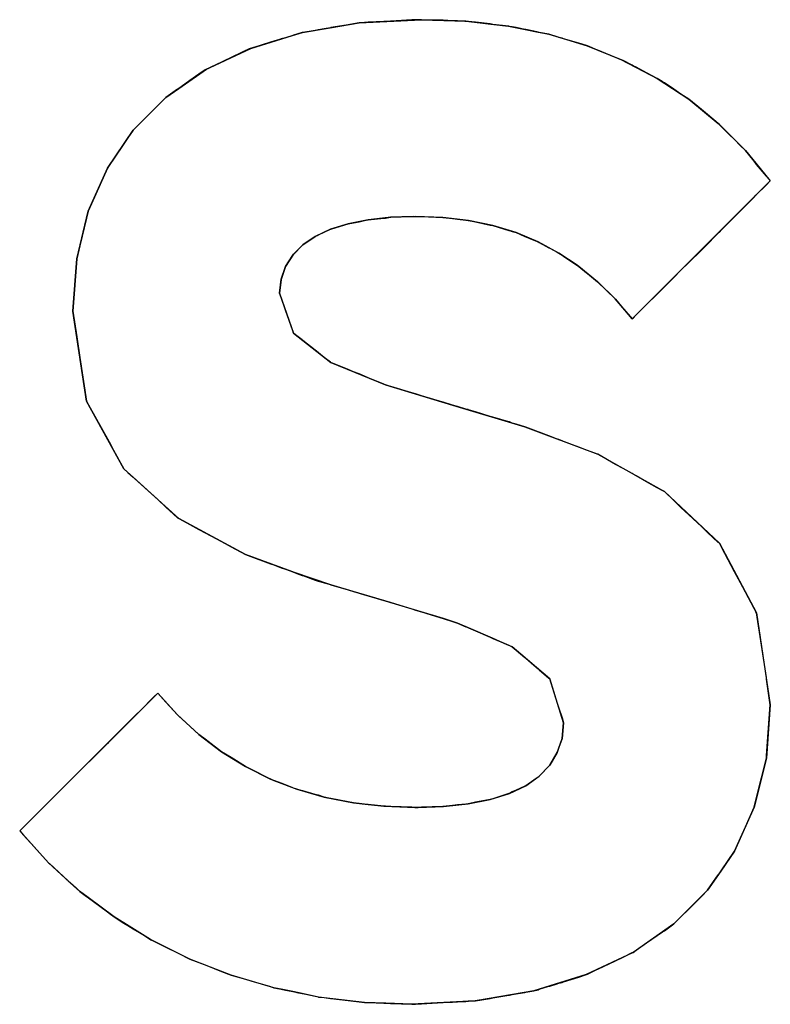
# Model space of a CAD drawing. Extents: x -181 to 108, y -18 to 160.
# Tile 10 of 17: x 27.089 to 27.768, y 20.575 to 21.466. Entities that reach past the tile are written whole.
import ezdxf

# ---------------------------------------------------------------- set-up
doc = ezdxf.new("R2010")
doc.units = 0
doc.layers.add('BOARD_GEOMETRY_SILKSCREEN_TOP', color=1, linetype='CONTINUOUS')

msp = doc.modelspace()

# ---------------------------------------------------------------- linework, layer by layer
at = {"layer": 'BOARD_GEOMETRY_SILKSCREEN_TOP'}
msp.add_lwpolyline([(27.755342, 20.929092), (27.767788, 20.846034), (27.764232, 20.797774), (27.75331, 20.753578), (27.73553, 20.7137), (27.723084, 20.695666), (27.711146, 20.678394), (27.680666, 20.647914), (27.643836, 20.62226), (27.601418, 20.602194), (27.559, 20.588986), (27.554174, 20.587462), (27.53233, 20.583398), (27.532076, 20.583652), (27.517598, 20.581112), (27.510232, 20.579842), (27.501088, 20.578318), (27.494738, 20.578064), (27.492452, 20.57781), (27.44343, 20.57527), (27.420316, 20.576286), (27.401012, 20.577048), (27.359356, 20.581874), (27.344624, 20.584922), (27.336242, 20.5867), (27.325828, 20.588986), (27.31897, 20.590256), (27.280362, 20.601686), (27.243024, 20.616164), (27.207718, 20.633944), (27.1907, 20.644358), (27.174698, 20.654264), (27.15133, 20.67179), (27.143456, 20.677632), (27.138376, 20.682204), (27.115262, 20.703286), (27.102054, 20.718018), (27.089354, 20.731988), (27.214068, 20.856702), (27.232102, 20.83689), (27.251406, 20.81911), (27.271726, 20.803616), (27.293316, 20.790154), (27.310842, 20.781518), (27.31897, 20.777708), (27.339798, 20.769834), (27.36469, 20.762468), (27.391106, 20.757388), (27.404314, 20.755864), (27.418792, 20.75434), (27.427936, 20.754086), (27.436572, 20.753832), (27.446478, 20.753324), (27.449526, 20.753324), (27.472386, 20.754086), (27.494738, 20.756626), (27.51455, 20.760436), (27.532076, 20.766024), (27.546808, 20.772882), (27.559, 20.781518), (27.568398, 20.791424), (27.575256, 20.802854), (27.579574, 20.815554), (27.580844, 20.829778), (27.568398, 20.869656), (27.542236, 20.892008), (27.534616, 20.898358), (27.530044, 20.90039), (27.516582, 20.906232), (27.494992, 20.91563), (27.485086, 20.919948), (27.472386, 20.924012), (27.370532, 20.954492), (27.33675, 20.965922), (27.293316, 20.981924), (27.233118, 21.014436), (27.183842, 21.05914), (27.149806, 21.120608), (27.13736, 21.202142), (27.140916, 21.249386), (27.15133, 21.292312), (27.168602, 21.331174), (27.19197, 21.365718), (27.221434, 21.395182), (27.233118, 21.40331), (27.258264, 21.420836), (27.297126, 21.439632), (27.344878, 21.45411), (27.370024, 21.458174), (27.396186, 21.462746), (27.419554, 21.463762), (27.443684, 21.465286), (27.446732, 21.465286), (27.452828, 21.46554), (27.468068, 21.465032), (27.483816, 21.464524), (27.489912, 21.464524), (27.49169, 21.46427), (27.493468, 21.46427), (27.498548, 21.463508), (27.515312, 21.461476), (27.53106, 21.459698), (27.5463, 21.45665), (27.557984, 21.454364), (27.56789, 21.452332), (27.579574, 21.448776), (27.60218, 21.441918), (27.63266, 21.429472), (27.666188, 21.4122), (27.680158, 21.403056), (27.694128, 21.393658), (27.720798, 21.371814), (27.745436, 21.347176), (27.75458, 21.335746), (27.767788, 21.319744), (27.643074, 21.19503), (27.641296, 21.197062), (27.62758, 21.213064), (27.611578, 21.228558), (27.601672, 21.236686), (27.594814, 21.242528), (27.594052, 21.243036), (27.57678, 21.254466), (27.557984, 21.264626), (27.538172, 21.273008), (27.51709, 21.279358), (27.494738, 21.28393), (27.471878, 21.286724), (27.462988, 21.286978), (27.444954, 21.287486), (27.424634, 21.286978), (27.418538, 21.286216), (27.404314, 21.284692), (27.38628, 21.280882), (27.370278, 21.276056), (27.359102, 21.270722), (27.356562, 21.269452), (27.345132, 21.261832), (27.33675, 21.25345), (27.329638, 21.242528), (27.325828, 21.23059), (27.324304, 21.218144), (27.33675, 21.182076), (27.370532, 21.15566), (27.4193, 21.135594), (27.472132, 21.119592), (27.494992, 21.112734), (27.546046, 21.097494), (27.558238, 21.092922), (27.611832, 21.072602), (27.67203, 21.03882), (27.721814, 20.992084)], close=True, dxfattribs=at)
for points in [[(27.396186, 21.462746), (27.452574, 21.46554)], [(27.443684, 21.465286), (27.424888, 21.46427)], [(27.44724, 21.465286), (27.443684, 21.465286)], [(27.452574, 21.46554), (27.44724, 21.465286)], [(27.452574, 21.46554), (27.492706, 21.46427)], [(27.471878, 21.465032), (27.452574, 21.46554)], [(27.472132, 21.465032), (27.471878, 21.465032)], [(27.480514, 21.464524), (27.472132, 21.465032)], [(27.485086, 21.464524), (27.480514, 21.464524)], [(27.492706, 21.46427), (27.485086, 21.464524)], [(27.344624, 21.453856), (27.396186, 21.462746)], [(27.356562, 21.455888), (27.345132, 21.45411)], [(27.359102, 21.456396), (27.356562, 21.455888)], [(27.359356, 21.456396), (27.359102, 21.456396)], [(27.36469, 21.457412), (27.359356, 21.456396)], [(27.370278, 21.458174), (27.36469, 21.457412)], [(27.370532, 21.458428), (27.370278, 21.458174)], [(27.38628, 21.460968), (27.370532, 21.458428)], [(27.391106, 21.46173), (27.38628, 21.460968)], [(27.396186, 21.462746), (27.391106, 21.46173)], [(27.401012, 21.463), (27.396186, 21.462746)], [(27.404314, 21.463254), (27.401012, 21.463)], [(27.418538, 21.463762), (27.404314, 21.463254)], [(27.420062, 21.464016), (27.418538, 21.463762)], [(27.424634, 21.46427), (27.420062, 21.464016)], [(27.424888, 21.46427), (27.424634, 21.46427)], [(27.492706, 21.46427), (27.531314, 21.459698)], [(27.494738, 21.464016), (27.492706, 21.46427)], [(27.494992, 21.464016), (27.494738, 21.464016)], [(27.501342, 21.463254), (27.494992, 21.464016)], [(27.51455, 21.46173), (27.501342, 21.463254)], [(27.51709, 21.461222), (27.51455, 21.46173)], [(27.531314, 21.459698), (27.51709, 21.461222)], [(27.531314, 21.459698), (27.567636, 21.452332)], [(27.532076, 21.459444), (27.531314, 21.459698)], [(27.534616, 21.458936), (27.532076, 21.459444)], [(27.538172, 21.458428), (27.534616, 21.458936)], [(27.546046, 21.45665), (27.538172, 21.458428)], [(27.546808, 21.45665), (27.546046, 21.45665)], [(27.55392, 21.455126), (27.546808, 21.45665)], [(27.298142, 21.439632), (27.344624, 21.453856)], [(27.324304, 21.44776), (27.31897, 21.446236)], [(27.325828, 21.448268), (27.324304, 21.44776)], [(27.329638, 21.449284), (27.325828, 21.448268)], [(27.336242, 21.451316), (27.329638, 21.449284)], [(27.33675, 21.45157), (27.336242, 21.451316)], [(27.339798, 21.452586), (27.33675, 21.45157)], [(27.344624, 21.453856), (27.339798, 21.452586)], [(27.345132, 21.45411), (27.344624, 21.453856)], [(27.557984, 21.454364), (27.55392, 21.455126)], [(27.559, 21.45411), (27.557984, 21.454364)], [(27.567636, 21.452332), (27.559, 21.45411)], [(27.567636, 21.452332), (27.602434, 21.441918)], [(27.568398, 21.452078), (27.567636, 21.452332)], [(27.575256, 21.450046), (27.568398, 21.452078)], [(27.57678, 21.449538), (27.575256, 21.450046)], [(27.579574, 21.448776), (27.57678, 21.449538)], [(27.580844, 21.448268), (27.579574, 21.448776)], [(27.594814, 21.444204), (27.580844, 21.448268)], [(27.256994, 21.420074), (27.298142, 21.439632)], [(27.298142, 21.439632), (27.29357, 21.4376)], [(27.315922, 21.44522), (27.298142, 21.439632)], [(27.31897, 21.446236), (27.315922, 21.44522)], [(27.601672, 21.442172), (27.594814, 21.444204)], [(27.602434, 21.441918), (27.601672, 21.442172)], [(27.602434, 21.441918), (27.634946, 21.42871)], [(27.611578, 21.438108), (27.602434, 21.441918)], [(27.611832, 21.438108), (27.611578, 21.438108)], [(27.627834, 21.431504), (27.611832, 21.438108)], [(27.280362, 21.43125), (27.271726, 21.427186)], [(27.293316, 21.437346), (27.280362, 21.43125)], [(27.29357, 21.4376), (27.293316, 21.437346)], [(27.634946, 21.42871), (27.627834, 21.431504)], [(27.221434, 21.395182), (27.256994, 21.420074)], [(27.256994, 21.420074), (27.251406, 21.416264)], [(27.271726, 21.427186), (27.256994, 21.420074)], [(27.634946, 21.42871), (27.66568, 21.412454)], [(27.643074, 21.424392), (27.634946, 21.42871)], [(27.643836, 21.423884), (27.643074, 21.424392)], [(27.64663, 21.422614), (27.643836, 21.423884)], [(27.656028, 21.417534), (27.64663, 21.422614)], [(27.251406, 21.416264), (27.243024, 21.410422)], [(27.66568, 21.412454), (27.656028, 21.417534)], [(27.66568, 21.412454), (27.694128, 21.393658)], [(27.669998, 21.40966), (27.66568, 21.412454)], [(27.232102, 21.402802), (27.221434, 21.395182)], [(27.233118, 21.40331), (27.232102, 21.402802)], [(27.243024, 21.410422), (27.233118, 21.40331)], [(27.67203, 21.40839), (27.669998, 21.40966)], [(27.680666, 21.402802), (27.67203, 21.40839)], [(27.687016, 21.39823), (27.680666, 21.402802)], [(27.19197, 21.365718), (27.221434, 21.395182)], [(27.221434, 21.395182), (27.214068, 21.387816)], [(27.694128, 21.393658), (27.687016, 21.39823)], [(27.694128, 21.393658), (27.720798, 21.371814)], [(27.705558, 21.38426), (27.694128, 21.393658)], [(27.214068, 21.387816), (27.210512, 21.38426)], [(27.207972, 21.38172), (27.201114, 21.374862)], [(27.210512, 21.38426), (27.207972, 21.38172)], [(27.711146, 21.379688), (27.705558, 21.38426)], [(27.720798, 21.371814), (27.711146, 21.379688)], [(27.201114, 21.374862), (27.19197, 21.365718)], [(27.720798, 21.371814), (27.745436, 21.347176)], [(27.721814, 21.370798), (27.720798, 21.371814)], [(27.723846, 21.368766), (27.721814, 21.370798)], [(27.73553, 21.357082), (27.723846, 21.368766)], [(27.168602, 21.331174), (27.19197, 21.365718)], [(27.187144, 21.358606), (27.183588, 21.353272)], [(27.19197, 21.365718), (27.187144, 21.358606)], [(27.183588, 21.353272), (27.174698, 21.340318)], [(27.740864, 21.351494), (27.73553, 21.357082)], [(27.745436, 21.347176), (27.740864, 21.351494)], [(27.174698, 21.340318), (27.170126, 21.333714)], [(27.745436, 21.347176), (27.767788, 21.319744)], [(27.75331, 21.337524), (27.745436, 21.347176)], [(27.15133, 21.292312), (27.168602, 21.331174)], [(27.168602, 21.331174), (27.151584, 21.293074)], [(27.170126, 21.333714), (27.168602, 21.331174)], [(27.754834, 21.335492), (27.75331, 21.337524)], [(27.755342, 21.33473), (27.754834, 21.335492)], [(27.764232, 21.324062), (27.755342, 21.33473)], [(27.764232, 21.316188), (27.754834, 21.30679)], [(27.767788, 21.319744), (27.764232, 21.316188)], [(27.764232, 21.316188), (27.767788, 21.319744)], [(27.754834, 21.30679), (27.740864, 21.29282)], [(27.745436, 21.297138), (27.75331, 21.305012)], [(27.75331, 21.305012), (27.754834, 21.30679)], [(27.754834, 21.30679), (27.755342, 21.307298)], [(27.740864, 21.29282), (27.745436, 21.297138)], [(27.140916, 21.249386), (27.15133, 21.292312)], [(27.15133, 21.292312), (27.149806, 21.285962)], [(27.151584, 21.293074), (27.15133, 21.292312)], [(27.424888, 21.286978), (27.404314, 21.284692)], [(27.420062, 21.286216), (27.424634, 21.286978)], [(27.424634, 21.286978), (27.424888, 21.286978)], [(27.44724, 21.287486), (27.424888, 21.286978)], [(27.424888, 21.286978), (27.443684, 21.287486)], [(27.443684, 21.287486), (27.44724, 21.287486)], [(27.471878, 21.286724), (27.44724, 21.287486)], [(27.44724, 21.287486), (27.452574, 21.287486)], [(27.452574, 21.287486), (27.471878, 21.286724)], [(27.494992, 21.28393), (27.471878, 21.286724)], [(27.471878, 21.286724), (27.472132, 21.286724)], [(27.472132, 21.286724), (27.480514, 21.285708)], [(27.740864, 21.29282), (27.723846, 21.275802)], [(27.723846, 21.275802), (27.73553, 21.287232)], [(27.73553, 21.287232), (27.740864, 21.29282)], [(27.149806, 21.285962), (27.14371, 21.26107)], [(27.38628, 21.280882), (27.370278, 21.276056)], [(27.370532, 21.276056), (27.38628, 21.280882)], [(27.404314, 21.284692), (27.38628, 21.280882)], [(27.38628, 21.280882), (27.391106, 21.281898)], [(27.391106, 21.281898), (27.396186, 21.282914)], [(27.396186, 21.282914), (27.401012, 21.28393)], [(27.401012, 21.28393), (27.404314, 21.284692)], [(27.404314, 21.284692), (27.418538, 21.286216)], [(27.418538, 21.286216), (27.420062, 21.286216)], [(27.480514, 21.285708), (27.485086, 21.2852)], [(27.485086, 21.2852), (27.492706, 21.284184)], [(27.492706, 21.284184), (27.494738, 21.28393)], [(27.494738, 21.28393), (27.494992, 21.28393)], [(27.51709, 21.279358), (27.494992, 21.28393)], [(27.494992, 21.28393), (27.501342, 21.28266)], [(27.501342, 21.28266), (27.51455, 21.279866)], [(27.51455, 21.279866), (27.51709, 21.279358)], [(27.538172, 21.273008), (27.51709, 21.279358)], [(27.51709, 21.279358), (27.531314, 21.27504)], [(27.345132, 21.261832), (27.356562, 21.269452)], [(27.356562, 21.269452), (27.345132, 21.261832)], [(27.370278, 21.276056), (27.356562, 21.269452)], [(27.356562, 21.269452), (27.359102, 21.270722)], [(27.359102, 21.270722), (27.359356, 21.270976)], [(27.359356, 21.270976), (27.36469, 21.273516)], [(27.36469, 21.273516), (27.370278, 21.276056)], [(27.370278, 21.276056), (27.370532, 21.276056)], [(27.531314, 21.27504), (27.532076, 21.274786)], [(27.532076, 21.274786), (27.534616, 21.274024)], [(27.534616, 21.274024), (27.538172, 21.273008)], [(27.557984, 21.264626), (27.538172, 21.273008)], [(27.538172, 21.273008), (27.546046, 21.269452)], [(27.546046, 21.269452), (27.546808, 21.269198)], [(27.546808, 21.269198), (27.55392, 21.26615)], [(27.723846, 21.275802), (27.705558, 21.25726)], [(27.711146, 21.263102), (27.720798, 21.272754)], [(27.720798, 21.272754), (27.721814, 21.273516)], [(27.721814, 21.273516), (27.723846, 21.275802)], [(27.14371, 21.26107), (27.140916, 21.249386)], [(27.345132, 21.261832), (27.336242, 21.252688)], [(27.339798, 21.256498), (27.344624, 21.261324)], [(27.344624, 21.261324), (27.345132, 21.261832)], [(27.55392, 21.26615), (27.557984, 21.264626)], [(27.57678, 21.254466), (27.557984, 21.264626)], [(27.557984, 21.264626), (27.559, 21.264118)], [(27.559, 21.264118), (27.567636, 21.259292)], [(27.705558, 21.25726), (27.711146, 21.263102)], [(27.329638, 21.242528), (27.336242, 21.252688)], [(27.336242, 21.252688), (27.329638, 21.242528)], [(27.336242, 21.252688), (27.33675, 21.25345)], [(27.33675, 21.25345), (27.339798, 21.256498)], [(27.567636, 21.259292), (27.568398, 21.259038)], [(27.568398, 21.259038), (27.575256, 21.255228)], [(27.575256, 21.255228), (27.57678, 21.254466)], [(27.594814, 21.242528), (27.57678, 21.254466)], [(27.57678, 21.254466), (27.579574, 21.252688)], [(27.579574, 21.252688), (27.580844, 21.251672)], [(27.580844, 21.251672), (27.594814, 21.242528)], [(27.705558, 21.25726), (27.687016, 21.238972)], [(27.694128, 21.246084), (27.705558, 21.25726)], [(27.140916, 21.249386), (27.13736, 21.202142)], [(27.13736, 21.202142), (27.140916, 21.249386)], [(27.325828, 21.230844), (27.329638, 21.242528)], [(27.329638, 21.242528), (27.325828, 21.230844)], [(27.611578, 21.228558), (27.594814, 21.242528)], [(27.594814, 21.242528), (27.601672, 21.236686)], [(27.687016, 21.238972), (27.694128, 21.246084)], [(27.601672, 21.236686), (27.602434, 21.236178)], [(27.602434, 21.236178), (27.611578, 21.228558)], [(27.687016, 21.238972), (27.669998, 21.221954)], [(27.680666, 21.232368), (27.687016, 21.238972)], [(27.324304, 21.218144), (27.325828, 21.230844)], [(27.325828, 21.230844), (27.324304, 21.218144)], [(27.627834, 21.21281), (27.611578, 21.228558)], [(27.611578, 21.228558), (27.611832, 21.228558)], [(27.611832, 21.228558), (27.627834, 21.21281)], [(27.67203, 21.223986), (27.680666, 21.232368)], [(27.325828, 21.214334), (27.324304, 21.218144)], [(27.324304, 21.218144), (27.33675, 21.182076)], [(27.669998, 21.221954), (27.656028, 21.207984)], [(27.656028, 21.207984), (27.66568, 21.217382)], [(27.66568, 21.217382), (27.669998, 21.221954)], [(27.669998, 21.221954), (27.67203, 21.223986)], [(27.329638, 21.202904), (27.325828, 21.214334)], [(27.643074, 21.19503), (27.627834, 21.21281)], [(27.627834, 21.21281), (27.634946, 21.204428)], [(27.656028, 21.207984), (27.64663, 21.198586)], [(27.64663, 21.198586), (27.656028, 21.207984)], [(27.13736, 21.202142), (27.140916, 21.178774)], [(27.149806, 21.120608), (27.13736, 21.202142)], [(27.336242, 21.184108), (27.329638, 21.202904)], [(27.634946, 21.204428), (27.643074, 21.19503)], [(27.64663, 21.198586), (27.643074, 21.19503)], [(27.643836, 21.195792), (27.64663, 21.198586)], [(27.643074, 21.19503), (27.643836, 21.195792)], [(27.33675, 21.182076), (27.336242, 21.184108)], [(27.339798, 21.17979), (27.33675, 21.182076)], [(27.33675, 21.182076), (27.370532, 21.15566)], [(27.344624, 21.17598), (27.339798, 21.17979)], [(27.140916, 21.178774), (27.14371, 21.160232)], [(27.345132, 21.175472), (27.344624, 21.17598)], [(27.356562, 21.166582), (27.345132, 21.175472)], [(27.359102, 21.16455), (27.356562, 21.166582)], [(27.359356, 21.164296), (27.359102, 21.16455)], [(27.36469, 21.160232), (27.359356, 21.164296)], [(27.14371, 21.160232), (27.149806, 21.120608)], [(27.370278, 21.155914), (27.36469, 21.160232)], [(27.370532, 21.15566), (27.370278, 21.155914)], [(27.370532, 21.15566), (27.420062, 21.13534)], [(27.38628, 21.14931), (27.370532, 21.15566)], [(27.391106, 21.147278), (27.38628, 21.14931)], [(27.396186, 21.145246), (27.391106, 21.147278)], [(27.401012, 21.143214), (27.396186, 21.145246)], [(27.404314, 21.14169), (27.401012, 21.143214)], [(27.418538, 21.135848), (27.404314, 21.14169)], [(27.420062, 21.13534), (27.418538, 21.135848)], [(27.420062, 21.13534), (27.480514, 21.117052)], [(27.424634, 21.133816), (27.420062, 21.13534)], [(27.424888, 21.133816), (27.424634, 21.133816)], [(27.443684, 21.128228), (27.424888, 21.133816)], [(27.44724, 21.127212), (27.443684, 21.128228)], [(27.452574, 21.125434), (27.44724, 21.127212)], [(27.149806, 21.120608), (27.15133, 21.117814)], [(27.183588, 21.059394), (27.149806, 21.120608)], [(27.15133, 21.117814), (27.151584, 21.117306)], [(27.151584, 21.117306), (27.168602, 21.086572)], [(27.471878, 21.119846), (27.452574, 21.125434)], [(27.472132, 21.119592), (27.471878, 21.119846)], [(27.480514, 21.117052), (27.472132, 21.119592)], [(27.480514, 21.117052), (27.546046, 21.097494)], [(27.485086, 21.115782), (27.480514, 21.117052)], [(27.492706, 21.113496), (27.485086, 21.115782)], [(27.494738, 21.112988), (27.492706, 21.113496)], [(27.494992, 21.112734), (27.494738, 21.112988)], [(27.501342, 21.110956), (27.494992, 21.112734)], [(27.51455, 21.106892), (27.501342, 21.110956)], [(27.51709, 21.10613), (27.51455, 21.106892)], [(27.531314, 21.102066), (27.51709, 21.10613)], [(27.532076, 21.101812), (27.531314, 21.102066)], [(27.534616, 21.100796), (27.532076, 21.101812)], [(27.538172, 21.09978), (27.534616, 21.100796)], [(27.546046, 21.097494), (27.538172, 21.09978)], [(27.546046, 21.097494), (27.611832, 21.072602)], [(27.546808, 21.09724), (27.546046, 21.097494)], [(27.55392, 21.094446), (27.546808, 21.09724)], [(27.557984, 21.092922), (27.55392, 21.094446)], [(27.559, 21.092668), (27.557984, 21.092922)], [(27.567636, 21.089366), (27.559, 21.092668)], [(27.168602, 21.086572), (27.170126, 21.083778)], [(27.170126, 21.083778), (27.174698, 21.075142)], [(27.568398, 21.089112), (27.567636, 21.089366)], [(27.568398, 21.088858), (27.568398, 21.089112)], [(27.575256, 21.086318), (27.568398, 21.088858)], [(27.57678, 21.08581), (27.575256, 21.086318)], [(27.579574, 21.084794), (27.57678, 21.08581)], [(27.580844, 21.084286), (27.579574, 21.084794)], [(27.594814, 21.078952), (27.580844, 21.084286)], [(27.174698, 21.075142), (27.183588, 21.059394)], [(27.601672, 21.076412), (27.594814, 21.078952)], [(27.602434, 21.076158), (27.601672, 21.076412)], [(27.611578, 21.072602), (27.602434, 21.076158)], [(27.611832, 21.072602), (27.611578, 21.072602)], [(27.611832, 21.072602), (27.67203, 21.03882)], [(27.627834, 21.063458), (27.611832, 21.072602)], [(27.183588, 21.059394), (27.187144, 21.056092)], [(27.233118, 21.014436), (27.183588, 21.059394)], [(27.187144, 21.056092), (27.19197, 21.051774)], [(27.634946, 21.059648), (27.627834, 21.063458)], [(27.643074, 21.055076), (27.634946, 21.059648)], [(27.643836, 21.054568), (27.643074, 21.055076)], [(27.19197, 21.051774), (27.201114, 21.043392)], [(27.64663, 21.053044), (27.643836, 21.054568)], [(27.656028, 21.04771), (27.64663, 21.053044)], [(27.66568, 21.042376), (27.656028, 21.04771)], [(27.201114, 21.043392), (27.207972, 21.037296)], [(27.207972, 21.037296), (27.210512, 21.03501)], [(27.669998, 21.039836), (27.66568, 21.042376)], [(27.67203, 21.03882), (27.669998, 21.039836)], [(27.67203, 21.03882), (27.721814, 20.992084)], [(27.680666, 21.030692), (27.67203, 21.03882)], [(27.210512, 21.03501), (27.214068, 21.031708)], [(27.214068, 21.031708), (27.221434, 21.02485)], [(27.687016, 21.024596), (27.680666, 21.030692)], [(27.221434, 21.02485), (27.232102, 21.015198)], [(27.694128, 21.017992), (27.687016, 21.024596)], [(27.232102, 21.015198), (27.233118, 21.014436)], [(27.233118, 21.014436), (27.243024, 21.009102)], [(27.29357, 20.981924), (27.233118, 21.014436)], [(27.705558, 21.007324), (27.694128, 21.017992)], [(27.243024, 21.009102), (27.251406, 21.00453)], [(27.251406, 21.00453), (27.256994, 21.001482)], [(27.256994, 21.001482), (27.271726, 20.993608)], [(27.711146, 21.00199), (27.705558, 21.007324)], [(27.720798, 20.992846), (27.711146, 21.00199)], [(27.271726, 20.993608), (27.280362, 20.989036)], [(27.721814, 20.992084), (27.720798, 20.992846)], [(27.280362, 20.989036), (27.293316, 20.981924)], [(27.721814, 20.992084), (27.755342, 20.929092)], [(27.723846, 20.98802), (27.721814, 20.992084)], [(27.73553, 20.96643), (27.723846, 20.98802)], [(27.293316, 20.981924), (27.29357, 20.981924)], [(27.29357, 20.981924), (27.298142, 20.980146)], [(27.359102, 20.957794), (27.29357, 20.981924)], [(27.298142, 20.980146), (27.315922, 20.973542)], [(27.315922, 20.973542), (27.31897, 20.972526)], [(27.31897, 20.972526), (27.324304, 20.970494)], [(27.324304, 20.970494), (27.325828, 20.969986)], [(27.325828, 20.969986), (27.329638, 20.968716)], [(27.329638, 20.968716), (27.336242, 20.96643)], [(27.336242, 20.96643), (27.33675, 20.965922)], [(27.33675, 20.965922), (27.339798, 20.964906)], [(27.740864, 20.95627), (27.73553, 20.96643)], [(27.339798, 20.964906), (27.344624, 20.963128)], [(27.344624, 20.963128), (27.345132, 20.963128)], [(27.345132, 20.963128), (27.356562, 20.95881)], [(27.356562, 20.95881), (27.359102, 20.957794)], [(27.359102, 20.957794), (27.359356, 20.957794)], [(27.424634, 20.93849), (27.359102, 20.957794)], [(27.359356, 20.957794), (27.36469, 20.95627)], [(27.36469, 20.95627), (27.370278, 20.954746)], [(27.370278, 20.954746), (27.370532, 20.954492)], [(27.370532, 20.954492), (27.38628, 20.94992)], [(27.38628, 20.94992), (27.391106, 20.94865)], [(27.391106, 20.94865), (27.396186, 20.947126)], [(27.745436, 20.947888), (27.740864, 20.95627)], [(27.396186, 20.947126), (27.401012, 20.945602)], [(27.401012, 20.945602), (27.404314, 20.944586)], [(27.404314, 20.944586), (27.418538, 20.940522)], [(27.418538, 20.940522), (27.420062, 20.940014)], [(27.420062, 20.940014), (27.424634, 20.93849)], [(27.75331, 20.933156), (27.745436, 20.947888)], [(27.485086, 20.919948), (27.424634, 20.93849)], [(27.424634, 20.93849), (27.424888, 20.93849)], [(27.424888, 20.93849), (27.443684, 20.932902)], [(27.443684, 20.932902), (27.44724, 20.931632)], [(27.44724, 20.931632), (27.452574, 20.930108)], [(27.754834, 20.930108), (27.75331, 20.933156)], [(27.452574, 20.930108), (27.471878, 20.924266)], [(27.471878, 20.924266), (27.472132, 20.924012)], [(27.472132, 20.924012), (27.480514, 20.921472)], [(27.480514, 20.921472), (27.485086, 20.919948)], [(27.755342, 20.929092), (27.754834, 20.930108)], [(27.755342, 20.929092), (27.767788, 20.846034)], [(27.764232, 20.870672), (27.755342, 20.929092)], [(27.534616, 20.898358), (27.485086, 20.919948)], [(27.485086, 20.919948), (27.492706, 20.916646)], [(27.492706, 20.916646), (27.494738, 20.915884)], [(27.494738, 20.915884), (27.494992, 20.91563)], [(27.494992, 20.91563), (27.501342, 20.91309)], [(27.501342, 20.91309), (27.51455, 20.907248)], [(27.51455, 20.907248), (27.51709, 20.905978)], [(27.51709, 20.905978), (27.531314, 20.899882)], [(27.531314, 20.899882), (27.532076, 20.899628)], [(27.532076, 20.899628), (27.534616, 20.898358)], [(27.568398, 20.869656), (27.534616, 20.898358)], [(27.534616, 20.898358), (27.538172, 20.895564)], [(27.538172, 20.895564), (27.546046, 20.888706)], [(27.546046, 20.888706), (27.546808, 20.888198)], [(27.546808, 20.888198), (27.55392, 20.881848)], [(27.55392, 20.881848), (27.557984, 20.878546)], [(27.557984, 20.878546), (27.559, 20.877784)], [(27.559, 20.877784), (27.567636, 20.870164)], [(27.567636, 20.870164), (27.568398, 20.869656)], [(27.580844, 20.829778), (27.568398, 20.869656)], [(27.568398, 20.869656), (27.568398, 20.869402)], [(27.568398, 20.869402), (27.575256, 20.847558)], [(27.764232, 20.869402), (27.764232, 20.870672)], [(27.767788, 20.846034), (27.764232, 20.869402)], [(27.201114, 20.843748), (27.210512, 20.853146)], [(27.207972, 20.850606), (27.201114, 20.843748)], [(27.210512, 20.853146), (27.207972, 20.850606)], [(27.214068, 20.856702), (27.210512, 20.853146)], [(27.210512, 20.853146), (27.214068, 20.856702)], [(27.221434, 20.84832), (27.214068, 20.856702)], [(27.214068, 20.856702), (27.232102, 20.83689)], [(27.187144, 20.829778), (27.201114, 20.843748)], [(27.201114, 20.843748), (27.19197, 20.834604)], [(27.232102, 20.83689), (27.221434, 20.84832)], [(27.575256, 20.847558), (27.57678, 20.842986)], [(27.57678, 20.842986), (27.579574, 20.83435)], [(27.767788, 20.846034), (27.764232, 20.797774)], [(27.764232, 20.800314), (27.767788, 20.846034)], [(27.19197, 20.834604), (27.187144, 20.829778)], [(27.233118, 20.835874), (27.232102, 20.83689)], [(27.232102, 20.83689), (27.251406, 20.81911)], [(27.243024, 20.82673), (27.233118, 20.835874)], [(27.579574, 20.83435), (27.580844, 20.829778)], [(27.170126, 20.81276), (27.187144, 20.829778)], [(27.183588, 20.826222), (27.174698, 20.817332)], [(27.187144, 20.829778), (27.183588, 20.826222)], [(27.251406, 20.81911), (27.243024, 20.82673)], [(27.579574, 20.815554), (27.580844, 20.829778)], [(27.580844, 20.829778), (27.579574, 20.815554)], [(27.174698, 20.817332), (27.170126, 20.81276)], [(27.256994, 20.815046), (27.251406, 20.81911)], [(27.251406, 20.81911), (27.271726, 20.803616)], [(27.271726, 20.803616), (27.256994, 20.815046)], [(27.575256, 20.802854), (27.579574, 20.815554)], [(27.579574, 20.815554), (27.57678, 20.807426)], [(27.151584, 20.794218), (27.170126, 20.81276)], [(27.168602, 20.811236), (27.151584, 20.794218)], [(27.170126, 20.81276), (27.168602, 20.811236)], [(27.57678, 20.807426), (27.575256, 20.802854)], [(27.280362, 20.798536), (27.271726, 20.803616)], [(27.271726, 20.803616), (27.293316, 20.790154)], [(27.293316, 20.790154), (27.280362, 20.798536)], [(27.568398, 20.791424), (27.575256, 20.802854)], [(27.575256, 20.802854), (27.568398, 20.791424)], [(27.764232, 20.797774), (27.75331, 20.753578)], [(27.755342, 20.762214), (27.764232, 20.797774)], [(27.764232, 20.797774), (27.764232, 20.800314)], [(27.133296, 20.77593), (27.151584, 20.794218)], [(27.149806, 20.79244), (27.14371, 20.786344)], [(27.15133, 20.793964), (27.149806, 20.79244)], [(27.151584, 20.794218), (27.15133, 20.793964)], [(27.29357, 20.790154), (27.293316, 20.790154)], [(27.293316, 20.790154), (27.315922, 20.778978)], [(27.298142, 20.787868), (27.29357, 20.790154)], [(27.315922, 20.778978), (27.298142, 20.787868)], [(27.559, 20.781518), (27.568398, 20.791424)], [(27.567636, 20.790662), (27.559, 20.781518)], [(27.568398, 20.791424), (27.567636, 20.790662)], [(27.13736, 20.779994), (27.133296, 20.77593)], [(27.140916, 20.78355), (27.13736, 20.779994)], [(27.14371, 20.786344), (27.140916, 20.78355)], [(27.31897, 20.777708), (27.315922, 20.778978)], [(27.315922, 20.778978), (27.339798, 20.769834)], [(27.546808, 20.772882), (27.559, 20.781518)], [(27.557984, 20.780756), (27.55392, 20.777962)], [(27.559, 20.781518), (27.557984, 20.780756)], [(27.133296, 20.77593), (27.116278, 20.758912)], [(27.116278, 20.758912), (27.133296, 20.77593)], [(27.324304, 20.775676), (27.31897, 20.777708)], [(27.325828, 20.775168), (27.324304, 20.775676)], [(27.329638, 20.773644), (27.325828, 20.775168)], [(27.336242, 20.771104), (27.329638, 20.773644)], [(27.33675, 20.77085), (27.336242, 20.771104)], [(27.339798, 20.769834), (27.33675, 20.77085)], [(27.532076, 20.766024), (27.546808, 20.772882)], [(27.546046, 20.772628), (27.538172, 20.768818)], [(27.546808, 20.772882), (27.546046, 20.772628)], [(27.55392, 20.777962), (27.546808, 20.772882)], [(27.344624, 20.76831), (27.339798, 20.769834)], [(27.339798, 20.769834), (27.36469, 20.762468)], [(27.345132, 20.76831), (27.344624, 20.76831)], [(27.356562, 20.765008), (27.345132, 20.76831)], [(27.359102, 20.764246), (27.356562, 20.765008)], [(27.359356, 20.764246), (27.359102, 20.764246)], [(27.36469, 20.762468), (27.359356, 20.764246)], [(27.370278, 20.761452), (27.36469, 20.762468)], [(27.36469, 20.762468), (27.391106, 20.757388)], [(27.370532, 20.761452), (27.370278, 20.761452)], [(27.38628, 20.758404), (27.370532, 20.761452)], [(27.51455, 20.760436), (27.532076, 20.766024)], [(27.51709, 20.761198), (27.51455, 20.760436)], [(27.531314, 20.76577), (27.51709, 20.761198)], [(27.532076, 20.766024), (27.531314, 20.76577)], [(27.534616, 20.767294), (27.532076, 20.766024)], [(27.538172, 20.768818), (27.534616, 20.767294)], [(27.754834, 20.759928), (27.755342, 20.762214)], [(27.102308, 20.744942), (27.116278, 20.758912)], [(27.115262, 20.757896), (27.102308, 20.744942)], [(27.116278, 20.758912), (27.115262, 20.757896)], [(27.391106, 20.757388), (27.38628, 20.758404)], [(27.391106, 20.757388), (27.418538, 20.75434)], [(27.396186, 20.75688), (27.391106, 20.757388)], [(27.401012, 20.756372), (27.396186, 20.75688)], [(27.404314, 20.755864), (27.401012, 20.756372)], [(27.418538, 20.75434), (27.404314, 20.755864)], [(27.418538, 20.75434), (27.44724, 20.753324)], [(27.420062, 20.75434), (27.418538, 20.75434)], [(27.424634, 20.754086), (27.420062, 20.75434)], [(27.424888, 20.754086), (27.424634, 20.754086)], [(27.443684, 20.753578), (27.424888, 20.754086)], [(27.44724, 20.753324), (27.443684, 20.753578)], [(27.44724, 20.753324), (27.472132, 20.754086)], [(27.452574, 20.753578), (27.44724, 20.753324)], [(27.471878, 20.754086), (27.452574, 20.753578)], [(27.472132, 20.754086), (27.471878, 20.754086)], [(27.472132, 20.754086), (27.494738, 20.756626)], [(27.480514, 20.755102), (27.472132, 20.754086)], [(27.485086, 20.75561), (27.480514, 20.755102)], [(27.492706, 20.756372), (27.485086, 20.75561)], [(27.494738, 20.756626), (27.492706, 20.756372)], [(27.494738, 20.756626), (27.51455, 20.760436)], [(27.494992, 20.756626), (27.494738, 20.756626)], [(27.501342, 20.757896), (27.494992, 20.756626)], [(27.51455, 20.760436), (27.501342, 20.757896)], [(27.75331, 20.753578), (27.73553, 20.7137)], [(27.745436, 20.735798), (27.75331, 20.753578)], [(27.75331, 20.753578), (27.754834, 20.759928)], [(27.102308, 20.744942), (27.09291, 20.735544)], [(27.09291, 20.735544), (27.102308, 20.744942)], [(27.09291, 20.735544), (27.089354, 20.731988)], [(27.089354, 20.731988), (27.09291, 20.735544)], [(27.740864, 20.725892), (27.745436, 20.735798)], [(27.089354, 20.731988), (27.09291, 20.728178)], [(27.115262, 20.703286), (27.089354, 20.731988)], [(27.09291, 20.728178), (27.102308, 20.717764)], [(27.73553, 20.7137), (27.740864, 20.725892)], [(27.102308, 20.717764), (27.115262, 20.703286)], [(27.73553, 20.7137), (27.711146, 20.678394)], [(27.723846, 20.696936), (27.73553, 20.7137)], [(27.115262, 20.703286), (27.116278, 20.702524)], [(27.14371, 20.677378), (27.115262, 20.703286)], [(27.116278, 20.702524), (27.133296, 20.68703)], [(27.711146, 20.678394), (27.720798, 20.692364)], [(27.720798, 20.692364), (27.721814, 20.693634)], [(27.721814, 20.693634), (27.723846, 20.696936)], [(27.133296, 20.68703), (27.13736, 20.68322)], [(27.13736, 20.68322), (27.140916, 20.679918)], [(27.140916, 20.679918), (27.14371, 20.677378)], [(27.14371, 20.677378), (27.149806, 20.672806)], [(27.174698, 20.654264), (27.14371, 20.677378)], [(27.149806, 20.672806), (27.15133, 20.67179)], [(27.711146, 20.678394), (27.680666, 20.647914)], [(27.694128, 20.661376), (27.705558, 20.672806)], [(27.705558, 20.672806), (27.711146, 20.678394)], [(27.15133, 20.67179), (27.151584, 20.671536)], [(27.151584, 20.671536), (27.168602, 20.658836)], [(27.168602, 20.658836), (27.170126, 20.657566)], [(27.170126, 20.657566), (27.174698, 20.654264)], [(27.687016, 20.654264), (27.694128, 20.661376)], [(27.174698, 20.654264), (27.183588, 20.648676)], [(27.207972, 20.63369), (27.174698, 20.654264)], [(27.183588, 20.648676), (27.187144, 20.646644)], [(27.187144, 20.646644), (27.19197, 20.643596)], [(27.680666, 20.647914), (27.643836, 20.62226)], [(27.67203, 20.641818), (27.680666, 20.647914)], [(27.680666, 20.647914), (27.687016, 20.654264)], [(27.19197, 20.643596), (27.201114, 20.638008)], [(27.201114, 20.638008), (27.207972, 20.63369)], [(27.656028, 20.630896), (27.66568, 20.6375)], [(27.66568, 20.6375), (27.669998, 20.640548)], [(27.669998, 20.640548), (27.67203, 20.641818)], [(27.207972, 20.63369), (27.210512, 20.63242)], [(27.243024, 20.616164), (27.207972, 20.63369)], [(27.210512, 20.63242), (27.214068, 20.630642)], [(27.214068, 20.630642), (27.221434, 20.627086)], [(27.64663, 20.624292), (27.656028, 20.630896)], [(27.221434, 20.627086), (27.232102, 20.621752)], [(27.232102, 20.621752), (27.233118, 20.621244)], [(27.233118, 20.621244), (27.243024, 20.616164)], [(27.643836, 20.62226), (27.601672, 20.602194)], [(27.634946, 20.617942), (27.643074, 20.622006)], [(27.643074, 20.622006), (27.643836, 20.62226)], [(27.643836, 20.62226), (27.64663, 20.624292)], [(27.243024, 20.616164), (27.251406, 20.613116)], [(27.280362, 20.601686), (27.243024, 20.616164)], [(27.251406, 20.613116), (27.256994, 20.61083)], [(27.256994, 20.61083), (27.271726, 20.604988)], [(27.611832, 20.60702), (27.627834, 20.61464)], [(27.627834, 20.61464), (27.634946, 20.617942)], [(27.271726, 20.604988), (27.280362, 20.601686)], [(27.280362, 20.601686), (27.293316, 20.597876)], [(27.31897, 20.590256), (27.280362, 20.601686)], [(27.601672, 20.602194), (27.55392, 20.587462)], [(27.594814, 20.599908), (27.601672, 20.602194)], [(27.601672, 20.602194), (27.602434, 20.602448)], [(27.602434, 20.602448), (27.611578, 20.60702)], [(27.611578, 20.60702), (27.611832, 20.60702)], [(27.293316, 20.597876), (27.29357, 20.597876)], [(27.29357, 20.597876), (27.298142, 20.596352)], [(27.298142, 20.596352), (27.315922, 20.591272)], [(27.568398, 20.59178), (27.575256, 20.593812)], [(27.575256, 20.593812), (27.57678, 20.59432)], [(27.57678, 20.59432), (27.579574, 20.595082)], [(27.579574, 20.595082), (27.580844, 20.59559)], [(27.580844, 20.59559), (27.594814, 20.599908)], [(27.315922, 20.591272), (27.31897, 20.590256)], [(27.31897, 20.590256), (27.324304, 20.58924)], [(27.359356, 20.581874), (27.31897, 20.590256)], [(27.324304, 20.58924), (27.325828, 20.588986)], [(27.325828, 20.588986), (27.329638, 20.58797)], [(27.329638, 20.58797), (27.336242, 20.5867)], [(27.336242, 20.5867), (27.33675, 20.5867)], [(27.33675, 20.5867), (27.339798, 20.585938)], [(27.339798, 20.585938), (27.344624, 20.584922)], [(27.344624, 20.584922), (27.345132, 20.584922)], [(27.345132, 20.584922), (27.356562, 20.582636)], [(27.55392, 20.587462), (27.501342, 20.578318)], [(27.51709, 20.581112), (27.531314, 20.583398)], [(27.531314, 20.583398), (27.532076, 20.583652)], [(27.532076, 20.583652), (27.534616, 20.58416)], [(27.534616, 20.58416), (27.538172, 20.584668)], [(27.538172, 20.584668), (27.546046, 20.585938)], [(27.546046, 20.585938), (27.546808, 20.586192)], [(27.546808, 20.586192), (27.55392, 20.587462)], [(27.55392, 20.587462), (27.557984, 20.588478)], [(27.557984, 20.588478), (27.559, 20.588986)], [(27.559, 20.588986), (27.567636, 20.591526)], [(27.567636, 20.591526), (27.568398, 20.59178)], [(27.356562, 20.582636), (27.359102, 20.582128)], [(27.359102, 20.582128), (27.359356, 20.581874)], [(27.359356, 20.581874), (27.36469, 20.581366)], [(27.401012, 20.577048), (27.359356, 20.581874)], [(27.36469, 20.581366), (27.370278, 20.580604)], [(27.370278, 20.580604), (27.370532, 20.580604)], [(27.370532, 20.580604), (27.38628, 20.578826)], [(27.38628, 20.578826), (27.391106, 20.578064)], [(27.391106, 20.578064), (27.396186, 20.577556)], [(27.396186, 20.577556), (27.401012, 20.577048)], [(27.443684, 20.57527), (27.401012, 20.577048)], [(27.401012, 20.577048), (27.404314, 20.576794)], [(27.404314, 20.576794), (27.418538, 20.576286)], [(27.418538, 20.576286), (27.420062, 20.576286)], [(27.420062, 20.576286), (27.424634, 20.576032)], [(27.424634, 20.576032), (27.424888, 20.576032)], [(27.424888, 20.576032), (27.443684, 20.57527)], [(27.501342, 20.578318), (27.443684, 20.57527)], [(27.443684, 20.57527), (27.44724, 20.575524)], [(27.44724, 20.575524), (27.452574, 20.575778)], [(27.452574, 20.575778), (27.471878, 20.576794)], [(27.471878, 20.576794), (27.472132, 20.576794)], [(27.472132, 20.576794), (27.480514, 20.577302)], [(27.480514, 20.577302), (27.485086, 20.577556)], [(27.485086, 20.577556), (27.492706, 20.57781)], [(27.492706, 20.57781), (27.494738, 20.578064)], [(27.494738, 20.578064), (27.494992, 20.578064)], [(27.494992, 20.578064), (27.501342, 20.578318)], [(27.501342, 20.578318), (27.51455, 20.580604)], [(27.51455, 20.580604), (27.51709, 20.581112)]]:
    msp.add_lwpolyline(points, dxfattribs=at)

doc.saveas('drawing.dxf')
